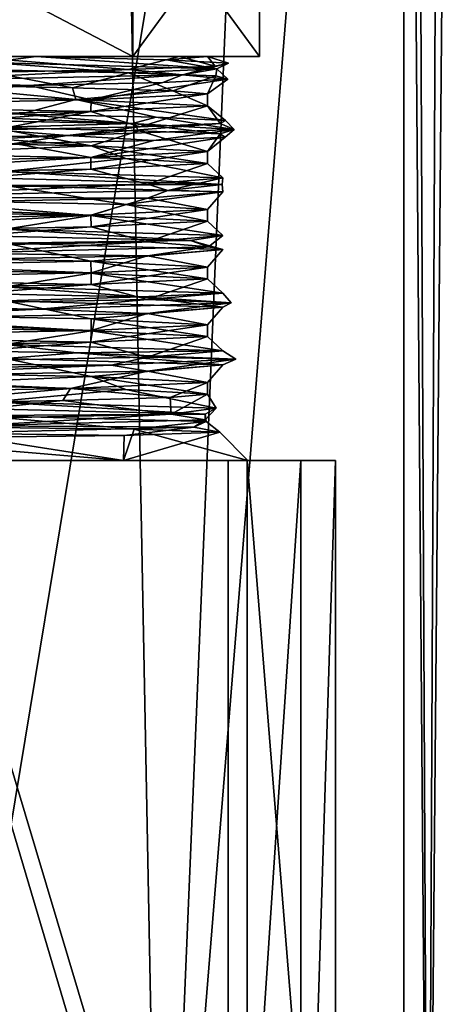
# Model space of a CAD drawing. Header units: millimetres. Extents: x -128 to 128, y 0 to 228.
# Tile 10 of 233: x -93 to -85, y 17 to 34. Entities that reach past the tile are written whole.
import ezdxf

# ---------------------------------------------------------------- set-up
doc = ezdxf.new("R2010")
doc.units = ezdxf.units.MM
doc.header["$LTSCALE"] = 65.185185
for name, color, linetype in [('2508', 7, 'CONTINUOUS'), ('2511', 7, 'CONTINUOUS'), ('2512', 7, 'CONTINUOUS'), ('2513', 7, 'CONTINUOUS'), ('2514', 7, 'CONTINUOUS'), ('2515', 7, 'CONTINUOUS'), ('2516', 7, 'CONTINUOUS'), ('2517', 7, 'CONTINUOUS'), ('2518', 7, 'CONTINUOUS'), ('2519', 7, 'CONTINUOUS'), ('2520', 7, 'CONTINUOUS'), ('2521', 7, 'CONTINUOUS'), ('2522', 7, 'CONTINUOUS'), ('2523', 7, 'CONTINUOUS'), ('2524', 7, 'CONTINUOUS'), ('2525', 7, 'CONTINUOUS'), ('2526', 7, 'CONTINUOUS'), ('2527', 7, 'CONTINUOUS'), ('2528', 7, 'CONTINUOUS'), ('2530', 7, 'CONTINUOUS'), ('2531', 7, 'CONTINUOUS'), ('2532', 7, 'CONTINUOUS'), ('2544', 7, 'CONTINUOUS'), ('2545', 7, 'CONTINUOUS'), ('2546', 7, 'CONTINUOUS'), ('2547', 7, 'CONTINUOUS'), ('2548', 7, 'CONTINUOUS'), ('2549', 7, 'CONTINUOUS'), ('2550', 7, 'CONTINUOUS'), ('2551', 7, 'CONTINUOUS'), ('2552', 7, 'CONTINUOUS'), ('2553', 7, 'CONTINUOUS')]:
    doc.layers.add(name, color=color, linetype=linetype)

msp = doc.modelspace()

# ---------------------------------------------------------------- linework, layer by layer
at = {"layer": '2508', "linetype": 'CONTINUOUS'}
for points in [[(-90.207, 7.5, -11.23), (-98.274, 7.5, -14.8), (-91.242, 61.5, -12.054), (-90.207, 7.5, -11.23)], [(-91.242, 61.5, -12.054), (-98.274, 7.5, -14.8), (-95.396, 61.5, -14.171), (-91.242, 61.5, -12.054)], [(-87.946, 61.5, -8.758), (-90.207, 7.5, -11.23), (-91.242, 61.5, -12.054), (-87.946, 61.5, -8.758)], [(-85.573, 7.5, -3.724), (-90.207, 7.5, -11.23), (-85.829, 61.5, -4.604), (-85.573, 7.5, -3.724)], [(-85.829, 61.5, -4.604), (-90.207, 7.5, -11.23), (-87.946, 61.5, -8.758), (-85.829, 61.5, -4.604)], [(-85.995, 7.5, 5.087), (-85.573, 7.5, -3.724), (-85.995, 61.5, 5.087), (-85.995, 7.5, 5.087)], [(-85.995, 61.5, 5.087), (-85.573, 7.5, -3.724), (-85.326, 61.5, 2.583), (-85.995, 61.5, 5.087)], [(-85.1, 61.5), (-85.573, 7.5, -3.724), (-85.829, 61.5, -4.604), (-85.1, 61.5)], [(-85.326, 61.5, 2.583), (-85.573, 7.5, -3.724), (-85.1, 61.5), (-85.326, 61.5, 2.583)]]:
    msp.add_3dface(points, dxfattribs=at)
at = {"layer": '2511', "linetype": 'CONTINUOUS'}
for points in [[(-91.779, 27.744, 6.692), (-89.4, 27.852), (-90.048, 27.592, 3.65), (-91.779, 27.744, 6.692)], [(-90.048, 27.592, 3.65), (-89.4, 27.852), (-89.4, 27.648), (-90.048, 27.592, 3.65)], [(-97.85, 27.635, 10.38), (-91.779, 27.744, 6.692), (-94.767, 27.48, 9.218), (-97.85, 27.635, 10.38)], [(-94.767, 27.48, 9.218), (-91.779, 27.744, 6.692), (-91.913, 27.536, 6.853), (-94.767, 27.48, 9.218)], [(-91.913, 27.536, 6.853), (-91.779, 27.744, 6.692), (-90.048, 27.592, 3.65), (-91.913, 27.536, 6.853)]]:
    msp.add_3dface(points, dxfattribs=at)
at = {"layer": '2512', "linetype": 'CONTINUOUS'}
for points in [[(-91.424, 27.952, -6.231), (-96.724, 28.052, -10.081), (-94.7, 27.814, -9.18), (-91.424, 27.952, -6.231)], [(-90.82, 27.731, -5.3), (-91.424, 27.952, -6.231), (-94.7, 27.814, -9.18), (-90.82, 27.731, -5.3)], [(-89.4, 27.648), (-89.4, 27.852), (-91.424, 27.952, -6.231), (-89.4, 27.648)], [(-89.4, 27.648), (-91.424, 27.952, -6.231), (-90.82, 27.731, -5.3), (-89.4, 27.648)]]:
    msp.add_3dface(points, dxfattribs=at)
at = {"layer": '2513', "linetype": 'CONTINUOUS'}
for points in [[(-94.913, 7.5, 14.005), (-85.995, 7.5, 5.087), (-85.995, 61.5, 5.087), (-94.913, 7.5, 14.005)], [(-94.913, 7.5, 14.005), (-85.995, 61.5, 5.087), (-94.913, 61.5, 14.005), (-94.913, 7.5, 14.005)]]:
    msp.add_3dface(points, dxfattribs=at)
at = {"layer": '2514', "linetype": 'CONTINUOUS'}
for points in [[(-90.858, 26.5, 6.642), (-94.693, 26.5, 10.957), (-96.508, 26.5, 10.747), (-90.858, 26.5, 6.642)], [(-94.408, 26.5, -11.625), (-88.714, 26.5, -6.248), (-96.508, 26.5, -10.747), (-94.408, 26.5, -11.625)], [(-96.508, 26.5, -10.747), (-88.714, 26.5, -6.248), (-90.858, 26.5, -6.642), (-96.508, 26.5, -10.747)], [(-89.043, 26.5, 5.307), (-94.693, 26.5, 10.957), (-90.858, 26.5, 6.642), (-89.043, 26.5, 5.307)], [(-88.7, 26.5), (-89.043, 26.5, 5.307), (-90.858, 26.5, 6.642), (-88.7, 26.5)], [(-90.858, 26.5, -6.642), (-88.714, 26.5, -6.248), (-88.7, 26.5), (-90.858, 26.5, -6.642)], [(-87.782, 26.5, 3.528), (-89.043, 26.5, 5.307), (-88.7, 26.5), (-87.782, 26.5, 3.528)], [(-88.714, 26.5, -6.248), (-87.18, 26.5, 1.432), (-88.7, 26.5), (-88.714, 26.5, -6.248)], [(-87.18, 26.5, 1.432), (-87.782, 26.5, 3.528), (-88.7, 26.5), (-87.18, 26.5, 1.432)]]:
    msp.add_3dface(points, dxfattribs=at)
at = {"layer": '2515', "linetype": 'CONTINUOUS'}
for points in [[(-90.696, 33.5, 6.76), (-96.446, 33.5, 10.937), (-90.696, 36.5, 6.76), (-90.696, 33.5, 6.76)], [(-90.696, 36.5, 6.76), (-96.446, 33.5, 10.937), (-96.446, 36.5, 10.937), (-90.696, 36.5, 6.76)], [(-88.5, 33.5), (-90.696, 33.5, 6.76), (-88.5, 36.5), (-88.5, 33.5)], [(-88.5, 36.5), (-90.696, 33.5, 6.76), (-90.696, 36.5, 6.76), (-88.5, 36.5)]]:
    msp.add_3dface(points, dxfattribs=at)
at = {"layer": '2516', "linetype": 'CONTINUOUS'}
for points in [[(-92.374, 33.5, -7.974), (-96.446, 33.5, -10.937), (-97.179, 33.5, -10.729), (-92.374, 33.5, -7.974)], [(-96.446, 33.5, 10.937), (-90.696, 33.5, 6.76), (-93.637, 33.5, 8.478), (-96.446, 33.5, 10.937)], [(-90.696, 33.5, -6.76), (-96.446, 33.5, -10.937), (-92.374, 33.5, -7.974), (-90.696, 33.5, -6.76)], [(-93.637, 33.5, 8.478), (-90.696, 33.5, 6.76), (-89.895, 33.5, 3.652), (-93.637, 33.5, 8.478)], [(-89.401, 33.5, -2.497), (-90.696, 33.5, -6.76), (-92.374, 33.5, -7.974), (-89.401, 33.5, -2.497)], [(-90.696, 33.5, 6.76), (-88.5, 33.5), (-89.895, 33.5, 3.652), (-90.696, 33.5, 6.76)], [(-88.5, 33.5), (-90.696, 33.5, -6.76), (-89.401, 33.5, -2.497), (-88.5, 33.5)], [(-89.895, 33.5, 3.652), (-88.5, 33.5), (-89.401, 33.5, -2.497), (-89.895, 33.5, 3.652)]]:
    msp.add_3dface(points, dxfattribs=at)
at = {"layer": '2517', "linetype": 'CONTINUOUS'}
for points in [[(-96.446, 33.5, -10.937), (-90.696, 33.5, -6.76), (-96.446, 36.5, -10.937), (-96.446, 33.5, -10.937)], [(-96.446, 36.5, -10.937), (-90.696, 33.5, -6.76), (-90.696, 36.5, -6.76), (-96.446, 36.5, -10.937)], [(-88.5, 33.5), (-88.5, 36.5), (-90.696, 36.5, -6.76), (-88.5, 33.5)], [(-90.696, 33.5, -6.76), (-88.5, 33.5), (-90.696, 36.5, -6.76), (-90.696, 33.5, -6.76)]]:
    msp.add_3dface(points, dxfattribs=at)
at = {"layer": '2518', "linetype": 'CONTINUOUS'}
for points in [[(-96.508, 26.5, -10.747), (-90.858, 26.5, -6.642), (-94.639, 27.089, -9.272), (-96.508, 26.5, -10.747)], [(-94.639, 27.089, -9.272), (-90.858, 26.5, -6.642), (-90.677, 27.039, -5.375), (-94.639, 27.089, -9.272)], [(-90.858, 26.5, -6.642), (-88.7, 26.5), (-90.677, 27.039, -5.375), (-90.858, 26.5, -6.642)], [(-90.677, 27.039, -5.375), (-88.7, 26.5), (-89.188, 26.988, 0), (-90.677, 27.039, -5.375)]]:
    msp.add_3dface(points, dxfattribs=at)
at = {"layer": '2519', "linetype": 'CONTINUOUS'}
for points in [[(-88.7, 26.5), (-90.858, 26.5, 6.642), (-89.188, 26.988, 0), (-88.7, 26.5)], [(-89.188, 26.988, 0), (-90.858, 26.5, 6.642), (-90.848, 26.932, 5.861), (-89.188, 26.988, 0)], [(-90.858, 26.5, 6.642), (-96.508, 26.5, 10.747), (-95.423, 26.877, 9.918), (-90.858, 26.5, 6.642)], [(-90.848, 26.932, 5.861), (-90.858, 26.5, 6.642), (-95.423, 26.877, 9.918), (-90.848, 26.932, 5.861)]]:
    msp.add_3dface(points, dxfattribs=at)
at = {"layer": '2520', "linetype": 'CONTINUOUS'}
for points in [[(-93.476, 27.4, -8.98), (-89.443, 27.3, -3.431), (-93.137, 27.515, -8.639), (-93.476, 27.4, -8.98)], [(-93.137, 27.515, -8.639), (-89.443, 27.3, -3.431), (-89.252, 27.408, -2.494), (-93.137, 27.515, -8.639)], [(-89.443, 27.3, -3.431), (-93.476, 27.4, -8.98), (-93.404, 27.277, -8.845), (-89.443, 27.3, -3.431)], [(-89.252, 27.408, -2.494), (-89.443, 27.2, 3.429), (-90.033, 27.301, 4.733), (-89.252, 27.408, -2.494)], [(-89.443, 27.3, -3.431), (-89.443, 27.2, 3.429), (-89.252, 27.408, -2.494), (-89.443, 27.3, -3.431)], [(-90.033, 27.301, 4.733), (-93.474, 27.1, 8.979), (-95.14, 27.194, 9.906), (-90.033, 27.301, 4.733)], [(-89.443, 27.2, 3.429), (-93.474, 27.1, 8.979), (-90.033, 27.301, 4.733), (-89.443, 27.2, 3.429)], [(-93.474, 27.1, 8.979), (-89.443, 27.2, 3.429), (-89.642, 27.073, 3.8), (-93.474, 27.1, 8.979)], [(-89.425, 27.175, -3.146), (-89.443, 27.3, -3.431), (-93.404, 27.277, -8.845), (-89.425, 27.175, -3.146)], [(-89.642, 27.073, 3.8), (-89.443, 27.2, 3.429), (-89.425, 27.175, -3.146), (-89.642, 27.073, 3.8)], [(-89.443, 27.2, 3.429), (-89.443, 27.3, -3.431), (-89.425, 27.175, -3.146), (-89.443, 27.2, 3.429)], [(-93.968, 26.971, 9.239), (-93.474, 27.1, 8.979), (-89.642, 27.073, 3.8), (-93.968, 26.971, 9.239)]]:
    msp.add_3dface(points, dxfattribs=at)
at = {"layer": '2521', "linetype": 'CONTINUOUS'}
for points in [[(-94.639, 27.089, -9.272), (-90.677, 27.039, -5.375), (-93.404, 27.277, -8.845), (-94.639, 27.089, -9.272)], [(-90.677, 27.039, -5.375), (-89.425, 27.175, -3.146), (-93.404, 27.277, -8.845), (-90.677, 27.039, -5.375)], [(-90.677, 27.039, -5.375), (-89.188, 26.988, 0), (-89.425, 27.175, -3.146), (-90.677, 27.039, -5.375)], [(-89.188, 26.988, 0), (-89.642, 27.073, 3.8), (-89.425, 27.175, -3.146), (-89.188, 26.988, 0)], [(-90.848, 26.932, 5.861), (-95.423, 26.877, 9.918), (-93.968, 26.971, 9.239), (-90.848, 26.932, 5.861)], [(-90.848, 26.932, 5.861), (-93.968, 26.971, 9.239), (-89.642, 27.073, 3.8), (-90.848, 26.932, 5.861)], [(-89.188, 26.988, 0), (-90.848, 26.932, 5.861), (-89.642, 27.073, 3.8), (-89.188, 26.988, 0)]]:
    msp.add_3dface(points, dxfattribs=at)
at = {"layer": '2522', "linetype": 'CONTINUOUS'}
for points in [[(-90.82, 27.731, -5.3), (-94.7, 27.814, -9.18), (-93.137, 27.515, -8.639), (-90.82, 27.731, -5.3)], [(-90.82, 27.731, -5.3), (-93.137, 27.515, -8.639), (-89.252, 27.408, -2.494), (-90.82, 27.731, -5.3)], [(-89.4, 27.648), (-90.82, 27.731, -5.3), (-89.252, 27.408, -2.494), (-89.4, 27.648)], [(-94.767, 27.48, 9.218), (-91.913, 27.536, 6.853), (-95.14, 27.194, 9.906), (-94.767, 27.48, 9.218)], [(-91.913, 27.536, 6.853), (-90.033, 27.301, 4.733), (-95.14, 27.194, 9.906), (-91.913, 27.536, 6.853)], [(-91.913, 27.536, 6.853), (-90.048, 27.592, 3.65), (-90.033, 27.301, 4.733), (-91.913, 27.536, 6.853)], [(-90.048, 27.592, 3.65), (-89.4, 27.648), (-90.033, 27.301, 4.733), (-90.048, 27.592, 3.65)], [(-89.4, 27.648), (-89.252, 27.408, -2.494), (-90.033, 27.301, 4.733), (-89.4, 27.648)]]:
    msp.add_3dface(points, dxfattribs=at)
at = {"layer": '2523', "linetype": 'CONTINUOUS'}
for points in [[(-93.027, 31.392, -8.636), (-89.149, 31.284, -2.339), (-92.908, 31.51, -8.452), (-93.027, 31.392, -8.636)], [(-92.908, 31.51, -8.452), (-89.149, 31.284, -2.339), (-89.134, 31.399, -1.916), (-92.908, 31.51, -8.452)], [(-90.445, 31.288, 5.517), (-95.428, 31.068, 10.115), (-96.226, 31.177, 10.368), (-90.445, 31.288, 5.517)], [(-90.089, 31.176, 4.997), (-95.428, 31.068, 10.115), (-90.445, 31.288, 5.517), (-90.089, 31.176, 4.997)], [(-89.149, 31.284, -2.339), (-93.027, 31.392, -8.636), (-92.908, 31.267, -8.452), (-89.149, 31.284, -2.339)], [(-89.134, 31.156, -1.916), (-89.149, 31.284, -2.339), (-92.908, 31.267, -8.452), (-89.134, 31.156, -1.916)], [(-89.134, 31.399, -1.916), (-90.089, 31.176, 4.997), (-90.445, 31.288, 5.517), (-89.134, 31.399, -1.916)], [(-89.149, 31.284, -2.339), (-90.089, 31.176, 4.997), (-89.134, 31.399, -1.916), (-89.149, 31.284, -2.339)], [(-90.089, 31.176, 4.997), (-89.149, 31.284, -2.339), (-89.134, 31.156, -1.916), (-90.089, 31.176, 4.997)], [(-96.226, 30.934, 10.368), (-95.428, 31.068, 10.115), (-90.445, 31.045, 5.517), (-96.226, 30.934, 10.368)], [(-95.428, 31.068, 10.115), (-90.089, 31.176, 4.997), (-90.445, 31.045, 5.517), (-95.428, 31.068, 10.115)], [(-90.445, 31.045, 5.517), (-90.089, 31.176, 4.997), (-89.134, 31.156, -1.916), (-90.445, 31.045, 5.517)], [(-94.587, 30.419, -9.69), (-89.7, 30.311, -4.139), (-92.908, 30.51, -8.452), (-94.587, 30.419, -9.69)], [(-89.7, 30.311, -4.139), (-94.587, 30.419, -9.69), (-92.908, 30.267, -8.452), (-89.7, 30.311, -4.139)], [(-92.908, 30.51, -8.452), (-89.7, 30.311, -4.139), (-89.134, 30.399, -1.916), (-92.908, 30.51, -8.452)], [(-89.134, 30.399, -1.916), (-89.387, 30.203, 3.25), (-90.445, 30.288, 5.517), (-89.134, 30.399, -1.916)], [(-89.7, 30.311, -4.139), (-89.387, 30.203, 3.25), (-89.134, 30.399, -1.916), (-89.7, 30.311, -4.139)], [(-90.445, 30.288, 5.517), (-93.784, 30.095, 9.196), (-96.226, 30.177, 10.368), (-90.445, 30.288, 5.517)], [(-89.387, 30.203, 3.25), (-93.784, 30.095, 9.196), (-90.445, 30.288, 5.517), (-89.387, 30.203, 3.25)], [(-89.134, 30.156, -1.916), (-89.7, 30.311, -4.139), (-92.908, 30.267, -8.452), (-89.134, 30.156, -1.916)], [(-89.387, 30.203, 3.25), (-89.7, 30.311, -4.139), (-89.134, 30.156, -1.916), (-89.387, 30.203, 3.25)], [(-96.226, 29.934, 10.368), (-93.784, 30.095, 9.196), (-90.445, 30.045, 5.517), (-96.226, 29.934, 10.368)], [(-93.784, 30.095, 9.196), (-89.387, 30.203, 3.25), (-90.445, 30.045, 5.517), (-93.784, 30.095, 9.196)], [(-90.445, 30.045, 5.517), (-89.387, 30.203, 3.25), (-89.134, 30.156, -1.916), (-90.445, 30.045, 5.517)], [(-96.302, 29.446, -10.466), (-90.548, 29.338, -5.82), (-92.908, 29.51, -8.452), (-96.302, 29.446, -10.466)], [(-90.548, 29.338, -5.82), (-96.302, 29.446, -10.466), (-92.908, 29.267, -8.452), (-90.548, 29.338, -5.82)], [(-92.908, 29.51, -8.452), (-90.548, 29.338, -5.82), (-89.134, 29.399, -1.916), (-92.908, 29.51, -8.452)], [(-90.548, 29.338, -5.82), (-88.99, 29.23, 1.41), (-89.134, 29.399, -1.916), (-90.548, 29.338, -5.82)], [(-89.134, 29.399, -1.916), (-88.99, 29.23, 1.41), (-90.445, 29.288, 5.517), (-89.134, 29.399, -1.916)], [(-90.445, 29.288, 5.517), (-92.319, 29.122, 8.014), (-96.226, 29.177, 10.368), (-90.445, 29.288, 5.517)], [(-89.134, 29.156, -1.916), (-90.548, 29.338, -5.82), (-92.908, 29.267, -8.452), (-89.134, 29.156, -1.916)], [(-88.99, 29.23, 1.41), (-92.319, 29.122, 8.014), (-90.445, 29.288, 5.517), (-88.99, 29.23, 1.41)], [(-92.319, 29.122, 8.014), (-88.99, 29.23, 1.41), (-90.445, 29.045, 5.517), (-92.319, 29.122, 8.014)], [(-88.99, 29.23, 1.41), (-90.548, 29.338, -5.82), (-89.134, 29.156, -1.916), (-88.99, 29.23, 1.41)], [(-90.445, 29.045, 5.517), (-88.99, 29.23, 1.41), (-89.134, 29.156, -1.916), (-90.445, 29.045, 5.517)], [(-92.319, 29.122, 8.014), (-99.059, 29.014, 11.06), (-96.226, 29.177, 10.368), (-92.319, 29.122, 8.014)], [(-99.059, 29.014, 11.06), (-92.319, 29.122, 8.014), (-96.226, 28.934, 10.368), (-99.059, 29.014, 11.06)], [(-96.226, 28.934, 10.368), (-92.319, 29.122, 8.014), (-90.445, 29.045, 5.517), (-96.226, 28.934, 10.368)], [(-98.124, 28.473, -10.94), (-91.668, 28.365, -7.333), (-92.908, 28.51, -8.452), (-98.124, 28.473, -10.94)], [(-92.908, 28.51, -8.452), (-91.668, 28.365, -7.333), (-89.134, 28.399, -1.916), (-92.908, 28.51, -8.452)], [(-91.668, 28.365, -7.333), (-98.124, 28.473, -10.94), (-92.908, 28.267, -8.452), (-91.668, 28.365, -7.333)], [(-89.134, 28.156, -1.916), (-91.668, 28.365, -7.333), (-92.908, 28.267, -8.452), (-89.134, 28.156, -1.916)], [(-91.668, 28.365, -7.333), (-88.91, 28.257, -0.471), (-89.134, 28.399, -1.916), (-91.668, 28.365, -7.333)], [(-88.91, 28.257, -0.471), (-91.668, 28.365, -7.333), (-89.134, 28.156, -1.916), (-88.91, 28.257, -0.471)], [(-89.134, 28.399, -1.916), (-88.91, 28.257, -0.471), (-90.445, 28.288, 5.517), (-89.134, 28.399, -1.916)], [(-91.076, 28.149, 6.6), (-97.203, 28.041, 10.742), (-96.226, 28.177, 10.368), (-91.076, 28.149, 6.6)], [(-90.445, 28.288, 5.517), (-91.076, 28.149, 6.6), (-96.226, 28.177, 10.368), (-90.445, 28.288, 5.517)], [(-88.91, 28.257, -0.471), (-91.076, 28.149, 6.6), (-90.445, 28.288, 5.517), (-88.91, 28.257, -0.471)], [(-91.076, 28.149, 6.6), (-88.91, 28.257, -0.471), (-90.445, 28.045, 5.517), (-91.076, 28.149, 6.6)], [(-90.445, 28.045, 5.517), (-88.91, 28.257, -0.471), (-89.134, 28.156, -1.916), (-90.445, 28.045, 5.517)], [(-97.203, 28.041, 10.742), (-91.076, 28.149, 6.6), (-96.226, 27.934, 10.368), (-97.203, 28.041, 10.742)], [(-96.226, 27.934, 10.368), (-91.076, 28.149, 6.6), (-90.445, 28.045, 5.517), (-96.226, 27.934, 10.368)]]:
    msp.add_3dface(points, dxfattribs=at)
at = {"layer": '2524', "linetype": 'CONTINUOUS'}
for points in [[(-90.82, 30.936, -5.3), (-92.908, 31.267, -8.452), (-94.7, 31.019, -9.18), (-90.82, 30.936, -5.3)], [(-89.134, 31.156, -1.916), (-92.908, 31.267, -8.452), (-90.82, 30.936, -5.3), (-89.134, 31.156, -1.916)], [(-89.4, 30.852), (-89.134, 31.156, -1.916), (-90.82, 30.936, -5.3), (-89.4, 30.852)], [(-90.445, 31.045, 5.517), (-89.134, 31.156, -1.916), (-89.4, 30.852), (-90.445, 31.045, 5.517)], [(-96.724, 30.652, 10.081), (-96.226, 30.934, 10.368), (-91.425, 30.752, 6.231), (-96.724, 30.652, 10.081)], [(-96.226, 30.934, 10.368), (-90.445, 31.045, 5.517), (-91.425, 30.752, 6.231), (-96.226, 30.934, 10.368)], [(-91.425, 30.752, 6.231), (-90.445, 31.045, 5.517), (-89.4, 30.852), (-91.425, 30.752, 6.231)], [(-91.425, 29.952, -6.231), (-92.908, 30.267, -8.452), (-96.725, 30.052, -10.081), (-91.425, 29.952, -6.231)], [(-89.134, 30.156, -1.916), (-92.908, 30.267, -8.452), (-91.425, 29.952, -6.231), (-89.134, 30.156, -1.916)], [(-96.226, 29.934, 10.368), (-90.445, 30.045, 5.517), (-91.424, 29.752, 6.231), (-96.226, 29.934, 10.368)], [(-89.4, 29.852), (-89.134, 30.156, -1.916), (-91.425, 29.952, -6.231), (-89.4, 29.852)], [(-91.424, 29.752, 6.231), (-90.445, 30.045, 5.517), (-89.4, 29.852), (-91.424, 29.752, 6.231)], [(-90.445, 30.045, 5.517), (-89.134, 30.156, -1.916), (-89.4, 29.852), (-90.445, 30.045, 5.517)], [(-96.724, 29.652, 10.081), (-96.226, 29.934, 10.368), (-91.424, 29.752, 6.231), (-96.724, 29.652, 10.081)], [(-91.424, 28.952, -6.231), (-92.908, 29.267, -8.452), (-96.724, 29.052, -10.081), (-91.424, 28.952, -6.231)], [(-89.134, 29.156, -1.916), (-92.908, 29.267, -8.452), (-91.424, 28.952, -6.231), (-89.134, 29.156, -1.916)], [(-96.226, 28.934, 10.368), (-90.445, 29.045, 5.517), (-91.424, 28.752, 6.231), (-96.226, 28.934, 10.368)], [(-89.4, 28.852), (-89.134, 29.156, -1.916), (-91.424, 28.952, -6.231), (-89.4, 28.852)], [(-91.424, 28.752, 6.231), (-90.445, 29.045, 5.517), (-89.4, 28.852), (-91.424, 28.752, 6.231)], [(-90.445, 29.045, 5.517), (-89.134, 29.156, -1.916), (-89.4, 28.852), (-90.445, 29.045, 5.517)], [(-96.725, 28.652, 10.081), (-96.226, 28.934, 10.368), (-91.424, 28.752, 6.231), (-96.725, 28.652, 10.081)], [(-96.724, 28.052, -10.081), (-91.424, 27.952, -6.231), (-92.908, 28.267, -8.452), (-96.724, 28.052, -10.081)], [(-91.424, 27.952, -6.231), (-89.134, 28.156, -1.916), (-92.908, 28.267, -8.452), (-91.424, 27.952, -6.231)], [(-91.779, 27.744, 6.692), (-96.226, 27.934, 10.368), (-90.445, 28.045, 5.517), (-91.779, 27.744, 6.692)], [(-89.4, 27.852), (-91.779, 27.744, 6.692), (-90.445, 28.045, 5.517), (-89.4, 27.852)], [(-91.424, 27.952, -6.231), (-89.4, 27.852), (-89.134, 28.156, -1.916), (-91.424, 27.952, -6.231)], [(-89.4, 27.852), (-90.445, 28.045, 5.517), (-89.134, 28.156, -1.916), (-89.4, 27.852)], [(-91.779, 27.744, 6.692), (-97.85, 27.635, 10.38), (-96.226, 27.934, 10.368), (-91.779, 27.744, 6.692)]]:
    msp.add_3dface(points, dxfattribs=at)
at = {"layer": '2525', "linetype": 'CONTINUOUS'}
for points in [[(-94.7, 31.814, -9.18), (-92.908, 31.51, -8.452), (-90.82, 31.731, -5.3), (-94.7, 31.814, -9.18)], [(-92.908, 31.51, -8.452), (-89.134, 31.399, -1.916), (-90.82, 31.731, -5.3), (-92.908, 31.51, -8.452)], [(-89.4, 31.648), (-90.445, 31.288, 5.517), (-91.425, 31.548, 6.231), (-89.4, 31.648)], [(-90.82, 31.731, -5.3), (-89.134, 31.399, -1.916), (-89.4, 31.648), (-90.82, 31.731, -5.3)], [(-89.134, 31.399, -1.916), (-90.445, 31.288, 5.517), (-89.4, 31.648), (-89.134, 31.399, -1.916)], [(-91.425, 31.548, 6.231), (-96.226, 31.177, 10.368), (-96.724, 31.448, 10.081), (-91.425, 31.548, 6.231)], [(-90.445, 31.288, 5.517), (-96.226, 31.177, 10.368), (-91.425, 31.548, 6.231), (-90.445, 31.288, 5.517)], [(-96.725, 30.848, -10.081), (-92.908, 30.51, -8.452), (-91.425, 30.748, -6.231), (-96.725, 30.848, -10.081)], [(-92.908, 30.51, -8.452), (-89.134, 30.399, -1.916), (-91.425, 30.748, -6.231), (-92.908, 30.51, -8.452)], [(-91.425, 30.748, -6.231), (-89.134, 30.399, -1.916), (-89.4, 30.648), (-91.425, 30.748, -6.231)], [(-89.4, 30.648), (-90.445, 30.288, 5.517), (-91.424, 30.548, 6.231), (-89.4, 30.648)], [(-89.134, 30.399, -1.916), (-90.445, 30.288, 5.517), (-89.4, 30.648), (-89.134, 30.399, -1.916)], [(-91.424, 30.548, 6.231), (-96.226, 30.177, 10.368), (-96.724, 30.448, 10.081), (-91.424, 30.548, 6.231)], [(-90.445, 30.288, 5.517), (-96.226, 30.177, 10.368), (-91.424, 30.548, 6.231), (-90.445, 30.288, 5.517)], [(-96.724, 29.848, -10.081), (-92.908, 29.51, -8.452), (-91.424, 29.748, -6.231), (-96.724, 29.848, -10.081)], [(-92.908, 29.51, -8.452), (-89.134, 29.399, -1.916), (-91.424, 29.748, -6.231), (-92.908, 29.51, -8.452)], [(-91.424, 29.748, -6.231), (-89.134, 29.399, -1.916), (-89.4, 29.648), (-91.424, 29.748, -6.231)], [(-91.424, 29.548, 6.231), (-96.226, 29.177, 10.368), (-96.725, 29.448, 10.081), (-91.424, 29.548, 6.231)], [(-90.445, 29.288, 5.517), (-96.226, 29.177, 10.368), (-91.424, 29.548, 6.231), (-90.445, 29.288, 5.517)], [(-89.4, 29.648), (-90.445, 29.288, 5.517), (-91.424, 29.548, 6.231), (-89.4, 29.648)], [(-89.134, 29.399, -1.916), (-90.445, 29.288, 5.517), (-89.4, 29.648), (-89.134, 29.399, -1.916)], [(-96.724, 28.848, -10.081), (-92.908, 28.51, -8.452), (-91.424, 28.748, -6.231), (-96.724, 28.848, -10.081)], [(-92.908, 28.51, -8.452), (-89.134, 28.399, -1.916), (-91.424, 28.748, -6.231), (-92.908, 28.51, -8.452)], [(-89.134, 28.399, -1.916), (-89.4, 28.648), (-91.424, 28.748, -6.231), (-89.134, 28.399, -1.916)], [(-91.425, 28.548, 6.231), (-96.226, 28.177, 10.368), (-96.725, 28.448, 10.081), (-91.425, 28.548, 6.231)], [(-90.445, 28.288, 5.517), (-96.226, 28.177, 10.368), (-91.425, 28.548, 6.231), (-90.445, 28.288, 5.517)], [(-89.4, 28.648), (-90.445, 28.288, 5.517), (-91.425, 28.548, 6.231), (-89.4, 28.648)], [(-89.134, 28.399, -1.916), (-90.445, 28.288, 5.517), (-89.4, 28.648), (-89.134, 28.399, -1.916)]]:
    msp.add_3dface(points, dxfattribs=at)
at = {"layer": '2526', "linetype": 'CONTINUOUS'}
for points in [[(-92.374, 33.5, -7.974), (-97.179, 33.5, -10.729), (-93.182, 33.395, -8.76), (-92.374, 33.5, -7.974)], [(-92.374, 33.5, -7.974), (-93.182, 33.395, -8.76), (-89.24, 33.289, -2.725), (-92.374, 33.5, -7.974)], [(-92.374, 33.5, -7.974), (-89.24, 33.289, -2.725), (-90.116, 33.445, -4.904), (-92.374, 33.5, -7.974)], [(-90.771, 33.221, -6.047), (-93.182, 33.395, -8.76), (-93.411, 33.277, -8.85), (-90.771, 33.221, -6.047)], [(-89.24, 33.289, -2.725), (-93.182, 33.395, -8.76), (-90.771, 33.221, -6.047), (-89.24, 33.289, -2.725)], [(-89.267, 33.334, 2.556), (-89.835, 33.184, 4.459), (-90.776, 33.279, 6.055), (-89.267, 33.334, 2.556)], [(-89.255, 33.165, -2.507), (-89.24, 33.289, -2.725), (-90.771, 33.221, -6.047), (-89.255, 33.165, -2.507)], [(-90.116, 33.445, -4.904), (-89.24, 33.289, -2.725), (-89.037, 33.389, -1.249), (-90.116, 33.445, -4.904)], [(-89.24, 33.289, -2.725), (-89.835, 33.184, 4.459), (-89.037, 33.389, -1.249), (-89.24, 33.289, -2.725)], [(-89.037, 33.389, -1.249), (-89.835, 33.184, 4.459), (-89.267, 33.334, 2.556), (-89.037, 33.389, -1.249)], [(-89.835, 33.184, 4.459), (-89.24, 33.289, -2.725), (-89.048, 33.109, 1.338), (-89.835, 33.184, 4.459)], [(-89.048, 33.109, 1.338), (-89.24, 33.289, -2.725), (-89.255, 33.165, -2.507), (-89.048, 33.109, 1.338)], [(-89.835, 33.184, 4.459), (-94.717, 33.079, 9.762), (-90.776, 33.279, 6.055), (-89.835, 33.184, 4.459)], [(-90.776, 33.279, 6.055), (-94.717, 33.079, 9.762), (-93.387, 33.224, 8.832), (-90.776, 33.279, 6.055)], [(-94.717, 33.079, 9.762), (-89.835, 33.184, 4.459), (-92.498, 32.998, 8.09), (-94.717, 33.079, 9.762)], [(-92.498, 32.998, 8.09), (-89.835, 33.184, 4.459), (-90.175, 33.053, 5.02), (-92.498, 32.998, 8.09)], [(-90.175, 33.053, 5.02), (-89.835, 33.184, 4.459), (-89.048, 33.109, 1.338), (-90.175, 33.053, 5.02)], [(-95.735, 32.942, 10.176), (-94.717, 33.079, 9.762), (-92.498, 32.998, 8.09), (-95.735, 32.942, 10.176)], [(-96.396, 32.447, -10.499), (-90.707, 32.342, -6.071), (-95.892, 32.561, -10.24), (-96.396, 32.447, -10.499)], [(-90.707, 32.342, -6.071), (-96.396, 32.447, -10.499), (-93.142, 32.272, -8.643), (-90.707, 32.342, -6.071)], [(-95.892, 32.561, -10.24), (-90.707, 32.342, -6.071), (-92.653, 32.505, -8.231), (-95.892, 32.561, -10.24)], [(-92.653, 32.505, -8.231), (-90.707, 32.342, -6.071), (-90.291, 32.45, -5.241), (-92.653, 32.505, -8.231)], [(-90.707, 32.342, -6.071), (-88.938, 32.237, 0.917), (-90.291, 32.45, -5.241), (-90.707, 32.342, -6.071)], [(-90.291, 32.45, -5.241), (-88.938, 32.237, 0.917), (-89.087, 32.395, -1.625), (-90.291, 32.45, -5.241)], [(-90.589, 32.216, -5.76), (-90.707, 32.342, -6.071), (-93.142, 32.272, -8.643), (-90.589, 32.216, -5.76)], [(-90.574, 32.284, 5.734), (-91.833, 32.132, 7.518), (-93.087, 32.229, 8.599), (-90.574, 32.284, 5.734)], [(-88.938, 32.237, 0.917), (-91.833, 32.132, 7.518), (-89.185, 32.34, 2.185), (-88.938, 32.237, 0.917)], [(-89.185, 32.34, 2.185), (-91.833, 32.132, 7.518), (-90.574, 32.284, 5.734), (-89.185, 32.34, 2.185)], [(-88.938, 32.237, 0.917), (-90.707, 32.342, -6.071), (-89.183, 32.16, -2.175), (-88.938, 32.237, 0.917)], [(-89.183, 32.16, -2.175), (-90.707, 32.342, -6.071), (-90.589, 32.216, -5.76), (-89.183, 32.16, -2.175)], [(-89.087, 32.395, -1.625), (-88.938, 32.237, 0.917), (-89.185, 32.34, 2.185), (-89.087, 32.395, -1.625)], [(-91.833, 32.132, 7.518), (-98.173, 32.026, 10.949), (-93.087, 32.229, 8.599), (-91.833, 32.132, 7.518)], [(-98.173, 32.026, 10.949), (-91.833, 32.132, 7.518), (-96.05, 31.937, 10.302), (-98.173, 32.026, 10.949)], [(-96.05, 31.937, 10.302), (-91.833, 32.132, 7.518), (-92.75, 31.993, 8.317), (-96.05, 31.937, 10.302)], [(-92.75, 31.993, 8.317), (-91.833, 32.132, 7.518), (-90.334, 32.048, 5.32), (-92.75, 31.993, 8.317)], [(-91.833, 32.132, 7.518), (-88.938, 32.237, 0.917), (-90.334, 32.048, 5.32), (-91.833, 32.132, 7.518)], [(-90.334, 32.048, 5.32), (-88.938, 32.237, 0.917), (-89.094, 32.104, 1.674), (-90.334, 32.048, 5.32)], [(-89.094, 32.104, 1.674), (-88.938, 32.237, 0.917), (-89.183, 32.16, -2.175), (-89.094, 32.104, 1.674)]]:
    msp.add_3dface(points, dxfattribs=at)
at = {"layer": '2527', "linetype": 'CONTINUOUS'}
for points in [[(-91.745, 32.96, -6.649), (-93.411, 33.277, -8.85), (-94.427, 33.014, -9.016), (-91.745, 32.96, -6.649)], [(-90.771, 33.221, -6.047), (-93.411, 33.277, -8.85), (-91.745, 32.96, -6.649), (-90.771, 33.221, -6.047)], [(-90.003, 32.906, -3.526), (-90.771, 33.221, -6.047), (-91.745, 32.96, -6.649), (-90.003, 32.906, -3.526)], [(-89.255, 33.165, -2.507), (-90.771, 33.221, -6.047), (-90.003, 32.906, -3.526), (-89.255, 33.165, -2.507)], [(-89.4, 32.852), (-89.255, 33.165, -2.507), (-90.003, 32.906, -3.526), (-89.4, 32.852)], [(-89.048, 33.109, 1.338), (-89.255, 33.165, -2.507), (-89.4, 32.852), (-89.048, 33.109, 1.338)], [(-95.735, 32.942, 10.176), (-92.498, 32.998, 8.09), (-96.725, 32.652, 10.081), (-95.735, 32.942, 10.176)], [(-96.725, 32.652, 10.081), (-92.498, 32.998, 8.09), (-91.424, 32.752, 6.231), (-96.725, 32.652, 10.081)], [(-92.498, 32.998, 8.09), (-90.175, 33.053, 5.02), (-91.424, 32.752, 6.231), (-92.498, 32.998, 8.09)], [(-90.175, 33.053, 5.02), (-89.048, 33.109, 1.338), (-91.424, 32.752, 6.231), (-90.175, 33.053, 5.02)], [(-91.424, 32.752, 6.231), (-89.048, 33.109, 1.338), (-89.4, 32.852), (-91.424, 32.752, 6.231)], [(-91.424, 31.952, -6.231), (-96.529, 32.328, -10.473), (-96.724, 32.052, -10.081), (-91.424, 31.952, -6.231)], [(-93.142, 32.272, -8.643), (-96.529, 32.328, -10.473), (-91.424, 31.952, -6.231), (-93.142, 32.272, -8.643)], [(-90.589, 32.216, -5.76), (-93.142, 32.272, -8.643), (-91.424, 31.952, -6.231), (-90.589, 32.216, -5.76)], [(-90.334, 32.048, 5.32), (-89.094, 32.104, 1.674), (-91.425, 31.752, 6.231), (-90.334, 32.048, 5.32)], [(-91.425, 31.752, 6.231), (-89.094, 32.104, 1.674), (-89.4, 31.852), (-91.425, 31.752, 6.231)], [(-89.4, 31.852), (-90.589, 32.216, -5.76), (-91.424, 31.952, -6.231), (-89.4, 31.852)], [(-89.183, 32.16, -2.175), (-90.589, 32.216, -5.76), (-89.4, 31.852), (-89.183, 32.16, -2.175)], [(-89.094, 32.104, 1.674), (-89.183, 32.16, -2.175), (-89.4, 31.852), (-89.094, 32.104, 1.674)], [(-96.725, 31.652, 10.081), (-92.75, 31.993, 8.317), (-91.425, 31.752, 6.231), (-96.725, 31.652, 10.081)], [(-92.75, 31.993, 8.317), (-90.334, 32.048, 5.32), (-91.425, 31.752, 6.231), (-92.75, 31.993, 8.317)]]:
    msp.add_3dface(points, dxfattribs=at)
at = {"layer": '2528', "linetype": 'CONTINUOUS'}
for points in [[(-93.637, 33.5, 8.478), (-89.895, 33.5, 3.652), (-90.776, 33.279, 6.055), (-93.637, 33.5, 8.478)], [(-93.637, 33.5, 8.478), (-90.776, 33.279, 6.055), (-93.387, 33.224, 8.832), (-93.637, 33.5, 8.478)], [(-89.401, 33.5, -2.497), (-92.374, 33.5, -7.974), (-90.116, 33.445, -4.904), (-89.401, 33.5, -2.497)], [(-89.895, 33.5, 3.652), (-89.267, 33.334, 2.556), (-90.776, 33.279, 6.055), (-89.895, 33.5, 3.652)], [(-89.401, 33.5, -2.497), (-90.116, 33.445, -4.904), (-89.037, 33.389, -1.249), (-89.401, 33.5, -2.497)], [(-89.895, 33.5, 3.652), (-89.401, 33.5, -2.497), (-89.267, 33.334, 2.556), (-89.895, 33.5, 3.652)], [(-89.401, 33.5, -2.497), (-89.037, 33.389, -1.249), (-89.267, 33.334, 2.556), (-89.401, 33.5, -2.497)], [(-95.892, 32.561, -10.24), (-92.653, 32.505, -8.231), (-97.565, 32.861, -10.317), (-95.892, 32.561, -10.24)], [(-97.565, 32.861, -10.317), (-92.653, 32.505, -8.231), (-91.688, 32.754, -6.578), (-97.565, 32.861, -10.317)], [(-92.653, 32.505, -8.231), (-90.291, 32.45, -5.241), (-91.688, 32.754, -6.578), (-92.653, 32.505, -8.231)], [(-90.291, 32.45, -5.241), (-89.087, 32.395, -1.625), (-91.688, 32.754, -6.578), (-90.291, 32.45, -5.241)], [(-89.087, 32.395, -1.625), (-89.4, 32.648), (-91.688, 32.754, -6.578), (-89.087, 32.395, -1.625)], [(-89.4, 32.648), (-90.574, 32.284, 5.734), (-91.425, 32.548, 6.231), (-89.4, 32.648)], [(-89.185, 32.34, 2.185), (-90.574, 32.284, 5.734), (-89.4, 32.648), (-89.185, 32.34, 2.185)], [(-89.087, 32.395, -1.625), (-89.185, 32.34, 2.185), (-89.4, 32.648), (-89.087, 32.395, -1.625)], [(-91.425, 32.548, 6.231), (-96.425, 32.174, 10.438), (-96.725, 32.448, 10.081), (-91.425, 32.548, 6.231)], [(-93.087, 32.229, 8.599), (-96.425, 32.174, 10.438), (-91.425, 32.548, 6.231), (-93.087, 32.229, 8.599)], [(-90.574, 32.284, 5.734), (-93.087, 32.229, 8.599), (-91.425, 32.548, 6.231), (-90.574, 32.284, 5.734)]]:
    msp.add_3dface(points, dxfattribs=at)
at = {"layer": '2530', "linetype": 'CONTINUOUS'}
for points in [[(-94.408, 7.5, -11.625), (-88.714, 7.5, -6.248), (-94.408, 26.5, -11.625), (-94.408, 7.5, -11.625)], [(-88.714, 7.5, -6.248), (-88.714, 26.5, -6.248), (-94.408, 26.5, -11.625), (-88.714, 7.5, -6.248)], [(-88.714, 7.5, -6.248), (-87.18, 7.5, 1.432), (-88.714, 26.5, -6.248), (-88.714, 7.5, -6.248)], [(-87.18, 7.5, 1.432), (-87.18, 26.5, 1.432), (-88.714, 26.5, -6.248), (-87.18, 7.5, 1.432)]]:
    msp.add_3dface(points, dxfattribs=at)
at = {"layer": '2531', "linetype": 'CONTINUOUS'}
for points in [[(-87.782, 7.5, 3.528), (-89.043, 7.5, 5.307), (-87.782, 26.5, 3.528), (-87.782, 7.5, 3.528)], [(-89.043, 7.5, 5.307), (-89.043, 26.5, 5.307), (-87.782, 26.5, 3.528), (-89.043, 7.5, 5.307)], [(-87.18, 7.5, 1.432), (-87.782, 7.5, 3.528), (-87.18, 26.5, 1.432), (-87.18, 7.5, 1.432)], [(-87.782, 7.5, 3.528), (-87.782, 26.5, 3.528), (-87.18, 26.5, 1.432), (-87.782, 7.5, 3.528)]]:
    msp.add_3dface(points, dxfattribs=at)
at = {"layer": '2532', "linetype": 'CONTINUOUS'}
for points in [[(-89.043, 7.5, 5.307), (-94.693, 7.5, 10.957), (-94.693, 26.5, 10.957), (-89.043, 7.5, 5.307)], [(-89.043, 7.5, 5.307), (-94.693, 26.5, 10.957), (-89.043, 26.5, 5.307), (-89.043, 7.5, 5.307)]]:
    msp.add_3dface(points, dxfattribs=at)
at = {"layer": '2544', "linetype": 'CONTINUOUS'}
for points in [[(-91.424, 28.752, 6.231), (-89.4, 28.852), (-91.425, 28.548, 6.231), (-91.424, 28.752, 6.231)], [(-89.4, 28.852), (-89.4, 28.648), (-91.425, 28.548, 6.231), (-89.4, 28.852)], [(-96.725, 28.652, 10.081), (-91.424, 28.752, 6.231), (-91.425, 28.548, 6.231), (-96.725, 28.652, 10.081)], [(-96.725, 28.652, 10.081), (-91.425, 28.548, 6.231), (-96.725, 28.448, 10.081), (-96.725, 28.652, 10.081)]]:
    msp.add_3dface(points, dxfattribs=at)
at = {"layer": '2545', "linetype": 'CONTINUOUS'}
for points in [[(-96.724, 29.652, 10.081), (-91.424, 29.752, 6.231), (-91.424, 29.548, 6.231), (-96.724, 29.652, 10.081)], [(-91.424, 29.752, 6.231), (-89.4, 29.852), (-91.424, 29.548, 6.231), (-91.424, 29.752, 6.231)], [(-89.4, 29.852), (-89.4, 29.648), (-91.424, 29.548, 6.231), (-89.4, 29.852)], [(-96.724, 29.652, 10.081), (-91.424, 29.548, 6.231), (-96.725, 29.448, 10.081), (-96.724, 29.652, 10.081)]]:
    msp.add_3dface(points, dxfattribs=at)
at = {"layer": '2546', "linetype": 'CONTINUOUS'}
for points in [[(-96.724, 30.652, 10.081), (-91.425, 30.752, 6.231), (-96.724, 30.448, 10.081), (-96.724, 30.652, 10.081)], [(-91.425, 30.752, 6.231), (-91.424, 30.548, 6.231), (-96.724, 30.448, 10.081), (-91.425, 30.752, 6.231)], [(-91.425, 30.752, 6.231), (-89.4, 30.852), (-91.424, 30.548, 6.231), (-91.425, 30.752, 6.231)], [(-89.4, 30.852), (-89.4, 30.648), (-91.424, 30.548, 6.231), (-89.4, 30.852)]]:
    msp.add_3dface(points, dxfattribs=at)
at = {"layer": '2547', "linetype": 'CONTINUOUS'}
for points in [[(-96.724, 31.448, 10.081), (-96.725, 31.652, 10.081), (-91.425, 31.752, 6.231), (-96.724, 31.448, 10.081)], [(-91.425, 31.548, 6.231), (-96.724, 31.448, 10.081), (-91.425, 31.752, 6.231), (-91.425, 31.548, 6.231)], [(-89.4, 31.648), (-91.425, 31.548, 6.231), (-89.4, 31.852), (-89.4, 31.648)], [(-91.425, 31.548, 6.231), (-91.425, 31.752, 6.231), (-89.4, 31.852), (-91.425, 31.548, 6.231)]]:
    msp.add_3dface(points, dxfattribs=at)
at = {"layer": '2548', "linetype": 'CONTINUOUS'}
for points in [[(-91.424, 32.752, 6.231), (-89.4, 32.852), (-91.425, 32.548, 6.231), (-91.424, 32.752, 6.231)], [(-89.4, 32.852), (-89.4, 32.648), (-91.425, 32.548, 6.231), (-89.4, 32.852)], [(-96.725, 32.652, 10.081), (-91.424, 32.752, 6.231), (-91.425, 32.548, 6.231), (-96.725, 32.652, 10.081)], [(-96.725, 32.652, 10.081), (-91.425, 32.548, 6.231), (-96.725, 32.448, 10.081), (-96.725, 32.652, 10.081)]]:
    msp.add_3dface(points, dxfattribs=at)
at = {"layer": '2549', "linetype": 'CONTINUOUS'}
for points in [[(-91.424, 28.952, -6.231), (-96.724, 29.052, -10.081), (-91.424, 28.748, -6.231), (-91.424, 28.952, -6.231)], [(-96.724, 29.052, -10.081), (-96.724, 28.848, -10.081), (-91.424, 28.748, -6.231), (-96.724, 29.052, -10.081)], [(-89.4, 28.852), (-91.424, 28.952, -6.231), (-89.4, 28.648), (-89.4, 28.852)], [(-89.4, 28.648), (-91.424, 28.952, -6.231), (-91.424, 28.748, -6.231), (-89.4, 28.648)]]:
    msp.add_3dface(points, dxfattribs=at)
at = {"layer": '2550', "linetype": 'CONTINUOUS'}
for points in [[(-91.425, 29.952, -6.231), (-96.725, 30.052, -10.081), (-96.724, 29.848, -10.081), (-91.425, 29.952, -6.231)], [(-91.425, 29.952, -6.231), (-96.724, 29.848, -10.081), (-91.424, 29.748, -6.231), (-91.425, 29.952, -6.231)], [(-89.4, 29.852), (-91.425, 29.952, -6.231), (-89.4, 29.648), (-89.4, 29.852)], [(-91.425, 29.952, -6.231), (-91.424, 29.748, -6.231), (-89.4, 29.648), (-91.425, 29.952, -6.231)]]:
    msp.add_3dface(points, dxfattribs=at)
at = {"layer": '2551', "linetype": 'CONTINUOUS'}
for points in [[(-94.7, 31.019, -9.18), (-96.725, 30.848, -10.081), (-91.425, 30.748, -6.231), (-94.7, 31.019, -9.18)], [(-90.82, 30.936, -5.3), (-94.7, 31.019, -9.18), (-91.425, 30.748, -6.231), (-90.82, 30.936, -5.3)], [(-90.82, 30.936, -5.3), (-91.425, 30.748, -6.231), (-89.4, 30.648), (-90.82, 30.936, -5.3)], [(-89.4, 30.852), (-90.82, 30.936, -5.3), (-89.4, 30.648), (-89.4, 30.852)]]:
    msp.add_3dface(points, dxfattribs=at)
at = {"layer": '2552', "linetype": 'CONTINUOUS'}
for points in [[(-94.7, 31.814, -9.18), (-91.424, 31.952, -6.231), (-96.724, 32.052, -10.081), (-94.7, 31.814, -9.18)], [(-94.7, 31.814, -9.18), (-90.82, 31.731, -5.3), (-91.424, 31.952, -6.231), (-94.7, 31.814, -9.18)], [(-90.82, 31.731, -5.3), (-89.4, 31.648), (-91.424, 31.952, -6.231), (-90.82, 31.731, -5.3)], [(-89.4, 31.648), (-89.4, 31.852), (-91.424, 31.952, -6.231), (-89.4, 31.648)]]:
    msp.add_3dface(points, dxfattribs=at)
at = {"layer": '2553', "linetype": 'CONTINUOUS'}
for points in [[(-94.427, 33.014, -9.016), (-97.565, 32.861, -10.317), (-91.688, 32.754, -6.578), (-94.427, 33.014, -9.016)], [(-91.745, 32.96, -6.649), (-94.427, 33.014, -9.016), (-91.688, 32.754, -6.578), (-91.745, 32.96, -6.649)], [(-90.003, 32.906, -3.526), (-91.745, 32.96, -6.649), (-91.688, 32.754, -6.578), (-90.003, 32.906, -3.526)], [(-89.4, 32.648), (-90.003, 32.906, -3.526), (-91.688, 32.754, -6.578), (-89.4, 32.648)], [(-89.4, 32.852), (-90.003, 32.906, -3.526), (-89.4, 32.648), (-89.4, 32.852)]]:
    msp.add_3dface(points, dxfattribs=at)

doc.saveas('drawing.dxf')
